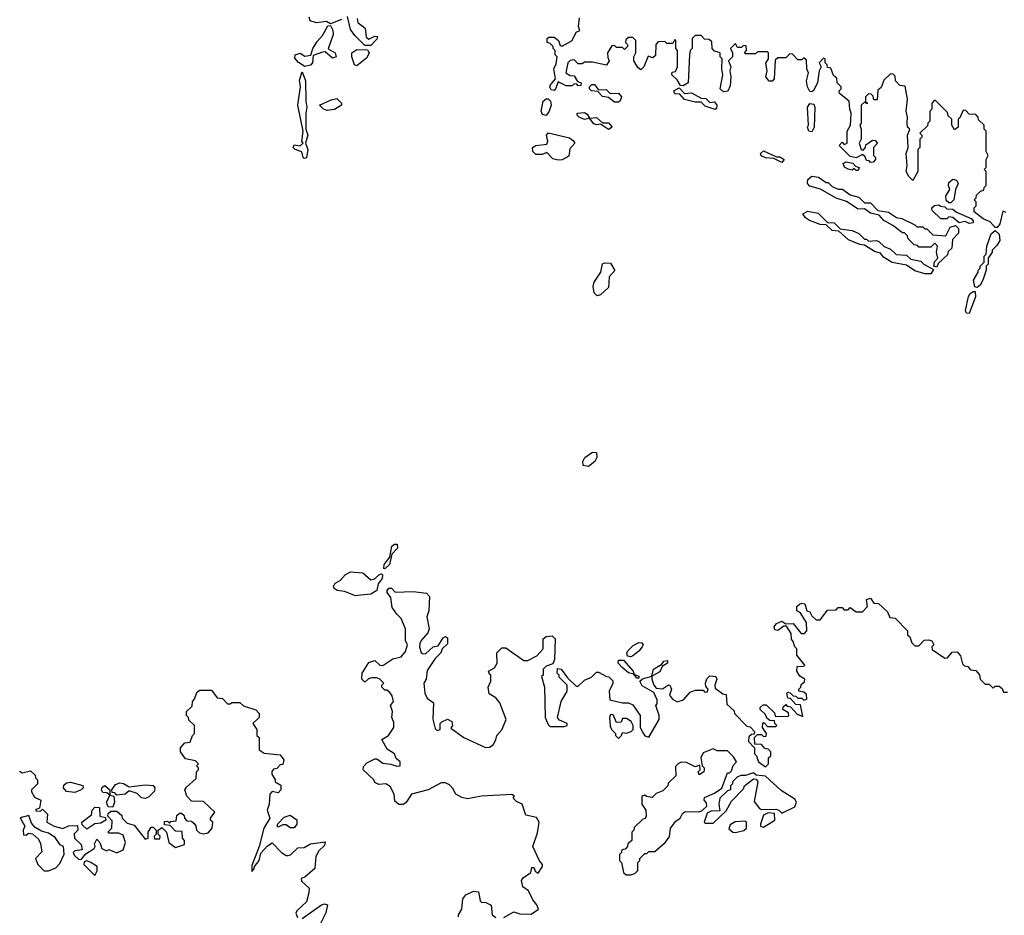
# Model space of a CAD drawing. Extents: x 2601477 to 2753313, y 449408 to 581029.
# Tile 183 of 203: x 2689502 to 2694390, y 529123 to 533569. Entities that reach past the tile are written whole.
import ezdxf

# ---------------------------------------------------------------- set-up
doc = ezdxf.new("R2010")
doc.units = 0

msp = doc.modelspace()

# ---------------------------------------------------------------- linework, layer by layer
at = {"layer": '0CON05XD'}
for points in [[(2691100, 533570), (2691045, 533547.5), (2691025, 533560), (2690975, 533552.5), (2690943.6, 533563.6), (2690938.3, 533581.7)], [(2691177.5, 533575), (2691180, 533555), (2691217, 533527), (2691221.7, 533481.7), (2691235, 533472.5), (2691265, 533486.7), (2691277.5, 533485), (2691275, 533472.5), (2691245, 533440), (2691215, 533440), (2691165, 533490), (2691145, 533520), (2691130, 533585)], [(2693541.7, 533291.7), (2693528.3, 533328.3), (2693511.7, 533331.7), (2693510, 533345), (2693500, 533355), (2693500, 533375), (2693491.7, 533378.3), (2693470, 533355), (2693480, 533335), (2693470, 533315), (2693462.5, 533255), (2693443, 533217), (2693435, 533210), (2693425, 533212.5), (2693412.5, 533235), (2693407.5, 533265), (2693417.5, 533305), (2693410, 533325), (2693408.3, 533368.3), (2693395, 533380), (2693385, 533370), (2693365, 533370), (2693338.3, 533398.3), (2693325, 533400), (2693305, 533380), (2693265, 533380), (2693252.5, 533367.5), (2693246.7, 533275), (2693236.7, 533263.3), (2693223, 533263), (2693206.7, 533285), (2693213.3, 533315), (2693206.4, 533353.6), (2693220, 533375), (2693220, 533405), (2693215, 533410), (2693165, 533410), (2693155, 533400), (2693105, 533400), (2693100, 533405), (2693110, 533415), (2693108.3, 533438.3), (2693095, 533440), (2693085, 533430), (2693065, 533430), (2693055, 533450), (2693030, 533425), (2693040, 533405), (2693040, 533385), (2693020, 533365), (2693032.5, 533335), (2693027.5, 533315), (2693032.5, 533285), (2693029.3, 533240.7), (2693016.7, 533213.3), (2692995, 533210), (2692980, 533225), (2692992.5, 533295), (2692987.5, 533325), (2692990, 533375), (2692980, 533385), (2692980, 533405), (2692951.7, 533411.7), (2692940, 533425), (2692938.3, 533458.3), (2692925, 533470), (2692901.7, 533471.7), (2692885, 533490), (2692855, 533490), (2692840, 533475), (2692840, 533425), (2692830, 533415), (2692827.5, 533395), (2692820, 533255), (2692795, 533240), (2692781.7, 533241.7), (2692765, 533270), (2692740, 533295), (2692741.7, 533308.3), (2692758.3, 533311.7), (2692767.5, 533335), (2692767.5, 533415), (2692760, 533425), (2692760, 533465), (2692755, 533470), (2692745, 533450), (2692715, 533450), (2692705, 533460), (2692671.7, 533458.3), (2692660, 533445), (2692658.3, 533391.7), (2692645, 533380), (2692621.7, 533388.3), (2692600, 533335), (2692585, 533320), (2692570.7, 533330.7), (2692550, 533365), (2692550, 533385), (2692560, 533405), (2692560, 533465), (2692545, 533480), (2692525, 533480), (2692511.7, 533468.3), (2692510, 533455), (2692520, 533445), (2692520, 533435), (2692505, 533420), (2692495, 533430), (2692465, 533430), (2692455, 533440), (2692441.7, 533438.3), (2692420, 533405), (2692421.7, 533381.7), (2692427.5, 533365), (2692415, 533342.5), (2692345, 533357.5), (2692305, 533357.5), (2692295, 533350), (2692275, 533350), (2692255, 533370), (2692235, 533366.7), (2692223.3, 533355), (2692212.5, 533305), (2692235, 533292.5), (2692255, 533290), (2692271.7, 533261.7), (2692290, 533255), (2692288.3, 533241.7), (2692275, 533240), (2692268.3, 533248.3), (2692255, 533250), (2692245, 533240), (2692215, 533240), (2692175, 533260), (2692162.5, 533225), (2692155, 533217.5), (2692140.7, 533220.7), (2692134, 533234), (2692136.2, 533245), (2692162.5, 533275), (2692153.3, 533325), (2692165, 533350), (2692170, 533385), (2692160, 533395), (2692160, 533415), (2692150, 533425), (2692150, 533435), (2692135, 533450), (2692120, 533455), (2692120, 533475), (2692128.3, 533481.7), (2692155, 533482.5), (2692176.1, 533466.1), (2692185, 533440), (2692195, 533437.5), (2692243.8, 533466.2), (2692263.6, 533506.4), (2692282.5, 533515), (2692276.7, 533535), (2692281.7, 533578.3)], [(2690916.7, 533336.7), (2690886.4, 533356.4), (2690868.3, 533378.3), (2690870, 533395), (2690895, 533402.5), (2690918.3, 533388.3), (2690947.5, 533392.5), (2690956.7, 533425), (2690978.8, 533461.2), (2691005, 533490), (2691031.7, 533538.3), (2691045, 533540), (2691057.1, 533517.1), (2691058.5, 533495), (2691033.6, 533423.6), (2691067.5, 533405), (2691072.5, 533385), (2691055, 533377.5), (2691018.8, 533408.8), (2691005, 533407.5), (2690958.3, 533391.7), (2690955.5, 533355), (2690945, 533342.2), (2690916.7, 533336.7)], [(2691175, 533340), (2691163.3, 533345), (2691150, 533385), (2691150, 533405), (2691175, 533420), (2691228.3, 533418.3), (2691237.5, 533405), (2691225, 533380), (2691175, 533340)], [(2690915, 532880), (2690910, 532885), (2690903, 532913), (2690870, 532925), (2690860, 532935), (2690865, 532947.5), (2690895, 532942.5), (2690910, 532955), (2690903.3, 532963.3), (2690910, 533015), (2690883.3, 533145), (2690896, 533235), (2690891.2, 533268.8), (2690905, 533310), (2690920.5, 533265), (2690921.9, 533165), (2690928.1, 533135), (2690922, 533105), (2690922.5, 533025), (2690932, 532995), (2690920, 532955), (2690932, 532925), (2690925, 532883.3), (2690915, 532880)], [(2694398.3, 532611.7), (2694381.7, 532618.3), (2694367.5, 532555), (2694355, 532537.5), (2694345, 532537.5), (2694320, 532565), (2694285, 532580), (2694240, 532615), (2694240, 532635), (2694250, 532645), (2694250, 532665), (2694240, 532675), (2694250, 532685), (2694251.7, 532698.3), (2694271.7, 532718.3), (2694288.3, 532721.7), (2694290, 532735), (2694300, 532745), (2694300, 532815), (2694290, 532825), (2694300, 532835), (2694300, 532875), (2694310, 532895), (2694300, 532915), (2694300, 533015), (2694290, 533025), (2694290, 533045), (2694261.7, 533071.7), (2694260, 533085), (2694248.3, 533098.3), (2694215, 533100), (2694198.3, 533118.3), (2694185, 533120), (2694168.3, 533081.7), (2694160, 533075), (2694160, 533035), (2694141.7, 533021.7), (2694130, 533045), (2694130, 533075), (2694111.7, 533091.7), (2694108.3, 533108.3), (2694048.3, 533168.3), (2694041.7, 533168.3), (2694030, 533155), (2694030, 533125), (2694020, 533115), (2694020, 533065), (2694010, 533055), (2694008.3, 533041.7), (2693970, 533005), (2693980, 532995), (2693980, 532985), (2693970, 532975), (2693970, 532935), (2693960, 532925), (2693960, 532815), (2693935, 532770), (2693915, 532790), (2693902.5, 532815), (2693907.5, 532845), (2693902.5, 532905), (2693912.5, 532935), (2693910, 532995), (2693920, 533025), (2693910, 533035), (2693907.5, 533055), (2693910, 533085), (2693902.5, 533115), (2693910, 533175), (2693898.3, 533238.3), (2693871.7, 533241.7), (2693850, 533265), (2693848.3, 533288.3), (2693838.3, 533298.3), (2693825, 533300), (2693791.7, 533268.3), (2693778.3, 533231.7), (2693761.7, 533218.3), (2693758.3, 533171.7), (2693741.7, 533171.7), (2693738.3, 533188.3), (2693728.3, 533198.3), (2693715, 533200), (2693700, 533185), (2693700, 533160), (2693708.3, 533158.3), (2693708.3, 533151.7), (2693695, 533160), (2693680, 533145), (2693680, 533055), (2693673.3, 533045), (2693680, 533025), (2693680, 532975), (2693670, 532955), (2693680, 532925), (2693688.3, 532921.7), (2693700, 532935), (2693701.7, 532948.3), (2693735, 532970), (2693748.3, 532968.3), (2693760, 532955), (2693740, 532935), (2693740, 532895), (2693750, 532885), (2693750, 532875), (2693738.3, 532861.7), (2693725, 532860), (2693718.3, 532868.3), (2693705, 532870), (2693698.3, 532888.3), (2693685, 532900), (2693655, 532882.5), (2693625, 532890), (2693570, 532945), (2693585, 532960), (2693595, 532950), (2693610, 532955), (2693610, 533015), (2693626.7, 533045), (2693630, 533105), (2693622.5, 533125), (2693620, 533165), (2693571.7, 533201.7), (2693570, 533215), (2693580, 533225), (2693580, 533235), (2693560, 533255), (2693558.3, 533278.3), (2693541.7, 533291.7)], [(2692475, 533160), (2692455, 533160), (2692425, 533182.5), (2692395, 533187.5), (2692371.7, 533211.7), (2692340, 533215), (2692330, 533225), (2692330, 533235), (2692343, 533247), (2692355, 533247.5), (2692375, 533220), (2692413, 533223), (2692433, 533203), (2692475, 533203.3), (2692490, 533185), (2692483.6, 533166.4), (2692475, 533160)], [(2692955, 533122.5), (2692905, 533140), (2692885, 533160), (2692855, 533160), (2692803, 533173), (2692778.3, 533198.3), (2692755, 533200), (2692750, 533215), (2692775, 533230), (2692802.5, 533202.5), (2692836.4, 533206.4), (2692885, 533180), (2692908.3, 533178.3), (2692928.3, 533158.3), (2692951.7, 533161.7), (2692962.5, 533145), (2692961.7, 533128.3), (2692955, 533122.5)], [(2691028.3, 533118.3), (2691010, 533125), (2690990, 533145), (2691048.3, 533171.7), (2691077, 533177), (2691100, 533155), (2691100, 533145), (2691065, 533122.5), (2691028.3, 533118.3)], [(2692115, 533093.8), (2692097.5, 533097.5), (2692090.8, 533115), (2692101.2, 533165), (2692115, 533176.2), (2692125, 533176.7), (2692137.5, 533165), (2692140, 533145), (2692130, 533115), (2692115, 533093.8)], [(2693435, 533012.5), (2693420, 533015), (2693412.5, 533035), (2693417.5, 533045), (2693413.3, 533135), (2693425, 533152.5), (2693445, 533150), (2693450, 533135), (2693446.7, 533035), (2693435, 533012.5)], [(2692425, 533023.3), (2692385, 533050), (2692365, 533046.7), (2692351.7, 533051.7), (2692330, 533080), (2692305, 533073.3), (2692280, 533085), (2692270, 533095), (2692270, 533105), (2692305, 533107.5), (2692319.3, 533099.3), (2692330, 533080), (2692365, 533083.3), (2692395, 533057.5), (2692425, 533057.5), (2692442.5, 533035), (2692425, 533023.3)], [(2692175, 532871.2), (2692148.3, 532878.3), (2692119.3, 532909.3), (2692095, 532900), (2692065, 532898.8), (2692048.8, 532915), (2692048, 532935), (2692065, 532944.3), (2692119.3, 532950.7), (2692123.3, 532965), (2692117.5, 532995), (2692125, 533006.7), (2692231.7, 532981.7), (2692249.5, 532969.5), (2692257.5, 532955), (2692232.3, 532927.7), (2692228.3, 532891.7), (2692195, 532873.3), (2692175, 532871.2)], [(2693285, 532860), (2693245, 532880), (2693205, 532882.5), (2693183.6, 532893.6), (2693180, 532905), (2693195, 532917.5), (2693258.3, 532888.3), (2693275, 532887.5), (2693297.5, 532875), (2693285, 532860)], [(2693665, 532820), (2693655, 532820), (2693645, 532830), (2693635, 532822.5), (2693615, 532827.5), (2693597, 532837), (2693590, 532855), (2693605, 532862.5), (2693637, 532857), (2693651.7, 532841.7), (2693670, 532835), (2693665, 532820)], [(2694055, 532340), (2694040, 532345), (2694043, 532367), (2694060, 532385), (2694052.5, 532415), (2694057.5, 532445), (2694045, 532460), (2694025, 532440), (2693965, 532440), (2693958.3, 532448.3), (2693941.7, 532451.7), (2693911.7, 532481.7), (2693910, 532495), (2693895, 532510), (2693885, 532510), (2693837, 532547), (2693791.2, 532571.2), (2693768.3, 532598.3), (2693725, 532607.5), (2693695, 532630), (2693665, 532627.5), (2693607, 532667), (2693555, 532682.5), (2693477, 532727), (2693425, 532742.5), (2693413.3, 532755), (2693413.9, 532776.1), (2693435, 532792.5), (2693467, 532787), (2693505, 532760), (2693515, 532760), (2693535, 532740), (2693565, 532727.5), (2693587, 532727), (2693625, 532700), (2693667, 532687), (2693695, 532660), (2693725, 532660), (2693761.7, 532621.7), (2693815, 532612.5), (2693855, 532587.5), (2693881.7, 532581.7), (2693945, 532550), (2693955, 532540), (2693985, 532540), (2693995, 532530), (2694005, 532530), (2694035, 532500), (2694100, 532495), (2694120.7, 532539.3), (2694147.5, 532547.5), (2694161.7, 532531.7), (2694161.7, 532508.3), (2694133, 532477), (2694130, 532435), (2694111.7, 532418.3), (2694108.3, 532401.7), (2694061.7, 532358.3), (2694055, 532340)], [(2694125, 532660), (2694115, 532660), (2694101.7, 532671.7), (2694100, 532695), (2694120, 532725), (2694112.5, 532745), (2694115, 532760), (2694135, 532777.5), (2694152.5, 532772.5), (2694160, 532755), (2694147.5, 532725), (2694140, 532675), (2694125, 532660)], [(2693995, 532306.7), (2693945, 532322.5), (2693905, 532350), (2693833, 532363), (2693790.7, 532390.7), (2693775, 532410), (2693745, 532417.5), (2693695, 532450), (2693673, 532453), (2693616.4, 532476.4), (2693568.3, 532518.3), (2693535, 532522.5), (2693505, 532550), (2693475, 532552.5), (2693422.3, 532572.3), (2693402.5, 532585), (2693390, 532605), (2693415, 532617.5), (2693465, 532607.5), (2693511.7, 532561.7), (2693545, 532560), (2693575, 532530), (2693635, 532522.5), (2693667, 532507), (2693695, 532480), (2693705, 532480), (2693715, 532470), (2693755, 532472.5), (2693767, 532467), (2693793, 532443), (2693825, 532430), (2693853, 532403), (2693905, 532400), (2693925, 532380), (2693975, 532370), (2693990, 532355), (2694038.3, 532328.3), (2694025, 532307.5), (2693995, 532306.7)], [(2694215, 532556.7), (2694195, 532567.5), (2694165, 532560), (2694135, 532587.5), (2694115, 532590), (2694105, 532580), (2694075, 532580), (2694031.7, 532621.7), (2694030, 532635), (2694043, 532647), (2694065, 532650), (2694073, 532643), (2694095, 532640), (2694105, 532630), (2694135, 532627.5), (2694153, 532613), (2694225, 532582.5), (2694235, 532570), (2694235, 532560), (2694215, 532556.7)], [(2694255, 532240), (2694243, 532243), (2694237.5, 532275), (2694260, 532315), (2694260, 532325), (2694270, 532335), (2694270, 532345), (2694290, 532365), (2694290, 532395), (2694300, 532405), (2694302.5, 532445), (2694323.8, 532506.2), (2694345, 532522.5), (2694363.9, 532503.9), (2694367, 532473), (2694353, 532447), (2694330, 532425), (2694330, 532415), (2694310, 532385), (2694310, 532355), (2694300, 532345), (2694300, 532325), (2694282.5, 532275), (2694269.3, 532250.7), (2694255, 532240)], [(2692368.3, 532198.3), (2692353, 532213), (2692348.8, 532245), (2692353.8, 532265), (2692387.5, 532315), (2692395, 532357.5), (2692405, 532362.5), (2692435, 532360), (2692457, 532323), (2692428.3, 532291.7), (2692425, 532240), (2692385, 532202.5), (2692368.3, 532198.3)], [(2694215, 532110), (2694201.7, 532111.7), (2694196.7, 532125), (2694212.5, 532195), (2694220.7, 532209.3), (2694235, 532220), (2694245, 532220), (2694246.4, 532193.6), (2694215, 532110)], [(2692325, 531350), (2692300, 531355), (2692297.5, 531375), (2692307.5, 531395), (2692345, 531422.5), (2692365, 531420), (2692367.5, 531395), (2692357.5, 531375), (2692325, 531350)], [(2691315, 530842.5), (2691310, 530845), (2691311.2, 530865), (2691338.8, 530901.2), (2691348.8, 530955), (2691362.5, 530965), (2691375.9, 530965.9), (2691376.9, 530945), (2691350, 530915), (2691338.6, 530865), (2691315, 530842.5)], [(2691168.3, 530708.3), (2691115, 530730), (2691077.5, 530735), (2691063.3, 530745), (2691060, 530755), (2691068.3, 530771.7), (2691092.5, 530785), (2691117, 530813), (2691145, 530827.5), (2691205, 530822.5), (2691245, 530787.5), (2691265, 530792.5), (2691285, 530813.3), (2691297.5, 530817.5), (2691302.5, 530812.5), (2691302, 530795), (2691281.7, 530768.3), (2691274.2, 530735), (2691245, 530716.7), (2691195, 530712.5), (2691168.3, 530708.3)], [(2691968.3, 529688.3), (2691952.5, 529705), (2691957.5, 529715), (2691945, 529722.5), (2691795, 529713.8), (2691725, 529701.2), (2691697, 529707), (2691667.5, 529725), (2691653, 529753), (2691635, 529770), (2691615, 529780), (2691595, 529780), (2691530, 529745), (2691446.4, 529723.6), (2691419.3, 529680.7), (2691405, 529672.5), (2691383.6, 529673.6), (2691365, 529690), (2691361.2, 529725), (2691341.7, 529761.7), (2691320, 529775), (2691285, 529772.5), (2691265, 529782.5), (2691260, 529795), (2691207.5, 529845), (2691208.3, 529861.7), (2691225, 529880), (2691265, 529900), (2691275, 529900), (2691305, 529877.5), (2691345, 529873.3), (2691375, 529862.5), (2691390, 529865), (2691390, 529885), (2691371.7, 529901.7), (2691362.5, 529925), (2691327, 529947), (2691300, 529995), (2691332.5, 530015), (2691360, 530055), (2691359.3, 530079.3), (2691350, 530105), (2691352.5, 530135), (2691342.5, 530165), (2691357.5, 530185), (2691351.7, 530211.7), (2691339.3, 530229.3), (2691325, 530240), (2691315, 530240), (2691300, 530255), (2691300, 530265), (2691310, 530275), (2691290, 530295), (2691275, 530302.5), (2691248.3, 530301.7), (2691233, 530297), (2691215, 530280), (2691200, 530295), (2691202.5, 530325), (2691235, 530377.5), (2691265, 530387.5), (2691290, 530365), (2691305, 530362.5), (2691355, 530396), (2691395, 530406.2), (2691417.7, 530432.3), (2691426.7, 530465), (2691417, 530487), (2691417.5, 530545), (2691395, 530596.2), (2691375, 530618), (2691351.1, 530651.1), (2691345, 530700), (2691326.7, 530725), (2691326.2, 530735), (2691335, 530746.2), (2691347.3, 530747.3), (2691366.4, 530726.4), (2691455, 530730), (2691521.7, 530721.7), (2691536.7, 530705), (2691533.8, 530635), (2691523.9, 530603.9), (2691534.2, 530545), (2691528.8, 530525), (2691495, 530487.5), (2691488.3, 530471.7), (2691486.1, 530453.9), (2691495, 530426.7), (2691505, 530420), (2691518.3, 530421.7), (2691554.3, 530455.7), (2691578.8, 530461.2), (2691605, 530500), (2691615, 530506.7), (2691625, 530500), (2691625, 530470), (2691600, 530445), (2691592.5, 530425), (2691565, 530397.5), (2691525, 530337.5), (2691520, 530295), (2691507.5, 530275), (2691513.8, 530225), (2691525, 530200), (2691557, 530177), (2691553, 530097), (2691565, 530050), (2691575, 530040), (2691590, 530045), (2691590, 530075), (2691597, 530083), (2691626.1, 530096.1), (2691647.5, 530085), (2691650, 530065), (2691641.7, 530051.7), (2691707.5, 530005), (2691815, 529956.2), (2691835, 529956.7), (2691851.7, 529968.3), (2691866.4, 529993.6), (2691870, 530015), (2691895.9, 530044.1), (2691916.2, 530095), (2691885, 530177.5), (2691865, 530202.5), (2691833, 530223), (2691827.5, 530255), (2691840, 530285), (2691840, 530315), (2691835, 530320), (2691830, 530335), (2691859.3, 530350.7), (2691872.5, 530375), (2691870, 530425), (2691895, 530450), (2691915, 530450), (2692005, 530387.5), (2692025, 530387.5), (2692069.3, 530410.7), (2692100, 530445), (2692100, 530495), (2692115, 530507.5), (2692145, 530510), (2692160, 530495), (2692157, 530393), (2692148.3, 530371.7), (2692115, 530360), (2692100, 530345), (2692100, 530315), (2692092.5, 530307.5), (2692107.5, 530255), (2692110, 530105), (2692125, 530070), (2692135, 530060), (2692205, 530060), (2692220, 530065), (2692220, 530075), (2692181.7, 530091.7), (2692172.5, 530105), (2692190, 530185), (2692220, 530235), (2692220, 530265), (2692180, 530305), (2692180, 530315), (2692170, 530325), (2692171.7, 530348.3), (2692190, 530345), (2692221.7, 530301.7), (2692265, 530260), (2692275, 530260), (2692305, 530290), (2692340, 530305), (2692365, 530330), (2692375, 530330), (2692415, 530307.5), (2692427, 530307), (2692447, 530287), (2692447, 530273), (2692427.5, 530235), (2692431.7, 530191.7), (2692495, 530177.5), (2692525, 530177.5), (2692545, 530167.5), (2692582.5, 530115), (2692582.5, 530055), (2692596.4, 530026.4), (2692605, 530013.3), (2692625, 530007.5), (2692676.2, 530095), (2692676.7, 530115), (2692660, 530165), (2692667, 530173), (2692667, 530193), (2692649.2, 530229.2), (2692592.7, 530262.7), (2692580, 530285), (2692593, 530297), (2692640, 530310), (2692647.5, 530345), (2692690, 530370), (2692700, 530385), (2692718.3, 530388.3), (2692717.5, 530375), (2692691.7, 530358.3), (2692679.3, 530330.7), (2692640, 530310), (2692640, 530295), (2692650, 530265), (2692661.2, 530251.2), (2692693, 530247), (2692723, 530267), (2692730, 530265), (2692737.5, 530245), (2692727.5, 530215), (2692742.5, 530195), (2692765, 530182.5), (2692797, 530193), (2692830, 530230), (2692855, 530240), (2692895, 530240), (2692901.7, 530231.7), (2692915, 530230), (2692920, 530245), (2692908.3, 530258.3), (2692906.7, 530275), (2692913, 530297), (2692928.3, 530311.7), (2692958.3, 530308.3), (2692962.5, 530295), (2692953.3, 530265), (2692955, 530250), (2692991.7, 530221.7), (2693008.3, 530218.3), (2693011.7, 530171.7), (2693048.3, 530138.3), (2693050, 530125), (2693111.7, 530061.7), (2693128.3, 530058.3), (2693150, 530035), (2693148.3, 530021.7), (2693135, 530020), (2693121.7, 530008.3), (2693120, 529985), (2693150, 529955), (2693150, 529925), (2693160, 529915), (2693170, 529885), (2693205, 529860), (2693220, 529875), (2693220, 529905), (2693230, 529915), (2693230, 529935), (2693218.3, 529948.3), (2693201.7, 529951.7), (2693185, 529970), (2693151.7, 529971.7), (2693150, 530005), (2693165, 530020), (2693185, 530020), (2693195, 530010), (2693208.3, 530011.7), (2693210, 530025), (2693190, 530055), (2693191.7, 530078.3), (2693198.3, 530078.3), (2693215, 530060), (2693255, 530060), (2693260, 530065), (2693250, 530075), (2693248.3, 530088.3), (2693225, 530090), (2693211.7, 530101.7), (2693205, 530120), (2693177.5, 530145), (2693177.5, 530155), (2693193, 530167), (2693207, 530167), (2693248.3, 530128.3), (2693251.7, 530111.7), (2693315, 530110), (2693320, 530115), (2693318.3, 530128.3), (2693290, 530145), (2693291.7, 530158.3), (2693305, 530170), (2693311.7, 530161.7), (2693328.3, 530158.3), (2693361.7, 530121.7), (2693390, 530110), (2693378.3, 530168.3), (2693355, 530170), (2693328.3, 530198.3), (2693315, 530200), (2693310, 530225), (2693315, 530230), (2693327, 530227), (2693341.7, 530211.7), (2693355, 530210), (2693365, 530200), (2693385, 530200), (2693395, 530190), (2693410, 530195), (2693408.3, 530218.3), (2693395, 530230), (2693370, 530235), (2693370, 530245), (2693380, 530255), (2693381.7, 530268.3), (2693398.3, 530281.7), (2693400, 530295), (2693375, 530310), (2693360, 530335), (2693361.7, 530358.3), (2693395, 530360), (2693400, 530365), (2693360, 530415), (2693360, 530445), (2693350, 530455), (2693341.7, 530481.7), (2693333, 530493), (2693331.7, 530521.7), (2693308.3, 530558.3), (2693295, 530557.5), (2693265, 530536.7), (2693250.7, 530540.7), (2693246.7, 530555), (2693259.3, 530570.7), (2693285, 530582.5), (2693305, 530570), (2693341.7, 530571.7), (2693381.7, 530521.7), (2693398.3, 530521.7), (2693410, 530535), (2693407, 530577), (2693376.7, 530626.7), (2693360, 530635), (2693360, 530655), (2693373, 530667), (2693385, 530672.5), (2693399.3, 530669.3), (2693410, 530635), (2693425, 530630), (2693435, 530610), (2693455, 530590), (2693475, 530590), (2693511.7, 530638.3), (2693555, 530640), (2693565, 530650), (2693585, 530650), (2693595, 530640), (2693615, 530640), (2693625, 530650), (2693655, 530630), (2693685, 530630), (2693710, 530655), (2693705, 530690), (2693725, 530697.5), (2693741.7, 530671.7), (2693765, 530670), (2693809.3, 530629.3), (2693821.7, 530601.7), (2693848.3, 530598.3), (2693910, 530535), (2693910, 530515), (2693920, 530505), (2693930, 530475), (2693945, 530460), (2693965, 530460), (2693991.7, 530488.3), (2694015, 530490), (2694030, 530485), (2694040, 530465), (2694030, 530455), (2694031.7, 530441.7), (2694095, 530400), (2694108.3, 530401.7), (2694131.7, 530428.3), (2694155, 530430), (2694171.7, 530411.7), (2694181.7, 530371.7), (2694191.7, 530361.7), (2694208.3, 530358.3), (2694221.7, 530341.7), (2694248.3, 530338.3), (2694267, 530317), (2694270, 530295), (2694295, 530270), (2694315, 530270), (2694335, 530250), (2694345, 530260), (2694365, 530260), (2694378.3, 530248.3), (2694385, 530230), (2694405, 530230)], [(2692535, 530406.2), (2692520, 530410), (2692516, 530425), (2692521.9, 530438.1), (2692547.3, 530462.7), (2692575, 530476.7), (2692590, 530475), (2692596.7, 530465), (2692592.5, 530455), (2692576, 530434), (2692545, 530411.2), (2692535, 530406.2)], [(2692575, 530300), (2692565, 530300), (2692550, 530320), (2692525, 530326.7), (2692492.3, 530352.3), (2692472.5, 530375), (2692475, 530390), (2692499.3, 530389.3), (2692547.5, 530335), (2692550, 530320), (2692575, 530310), (2692575, 530300)], [(2689501.7, 529838.3), (2689515, 529830), (2689555, 529840), (2689578.3, 529818.3), (2689580, 529805), (2689590, 529795), (2689590, 529775), (2689560, 529745), (2689560, 529735), (2689575, 529710), (2689607.5, 529695), (2689600, 529655), (2689581.7, 529648.3), (2689581.7, 529641.7), (2689605, 529640), (2689615, 529650), (2689640, 529625), (2689636.7, 529585), (2689672.5, 529565), (2689716.7, 529553.3), (2689745, 529567.5), (2689788.3, 529568.3), (2689790, 529545), (2689773, 529527), (2689773.8, 529505), (2689806.7, 529475), (2689812.5, 529447.5), (2689775, 529442.5), (2689767.5, 529435), (2689771.7, 529421.7), (2689795, 529400), (2689808.3, 529401.7), (2689831.2, 529428.8), (2689872.5, 529455), (2689877.5, 529465), (2689873, 529477), (2689885, 529500), (2689900, 529485), (2689910, 529455), (2689933, 529443), (2689945, 529450), (2689985, 529432.5), (2690015, 529447.5), (2690026.7, 529485), (2690015, 529520), (2689995, 529530), (2689945, 529530), (2689940, 529535), (2689960, 529555), (2689961.7, 529591.7), (2689940, 529615), (2689941.7, 529628.3), (2689955, 529640), (2689985, 529640), (2690008.3, 529618.3), (2690010, 529605), (2690035, 529580), (2690070, 529570), (2690125, 529500), (2690140, 529505), (2690140, 529535), (2690155, 529560), (2690165, 529560), (2690180, 529545), (2690180, 529525), (2690170, 529515), (2690171.7, 529501.7), (2690198.3, 529501.7), (2690200, 529515), (2690190, 529525), (2690190, 529545), (2690208.3, 529558.3), (2690230, 529535), (2690242.5, 529485), (2690275, 529460), (2690320, 529475), (2690320, 529495), (2690310, 529505), (2690308.3, 529538.3), (2690275, 529540), (2690248.3, 529568.3), (2690221.7, 529571.7), (2690221.7, 529588.3), (2690235, 529590), (2690245, 529580), (2690251.7, 529588.3), (2690278.3, 529591.7), (2690281.7, 529618.3), (2690295, 529630), (2690305, 529630), (2690318.3, 529618.3), (2690320, 529605), (2690331.7, 529591.7), (2690355, 529590), (2690368.3, 529578.3), (2690377, 529567), (2690380, 529545), (2690395, 529532.5), (2690415, 529527.5), (2690437, 529533), (2690457.5, 529555), (2690460, 529585), (2690450, 529595), (2690450, 529605), (2690470, 529635), (2690415, 529687.5), (2690355, 529690), (2690332.5, 529715), (2690322.5, 529745), (2690330.7, 529759.3), (2690378.3, 529801.7), (2690380, 529835), (2690390, 529845), (2690390, 529855), (2690380, 529865), (2690390, 529875), (2690375, 529890), (2690325, 529900), (2690300, 529935), (2690300, 529955), (2690321.7, 529978.3), (2690348.3, 529981.7), (2690360, 530015), (2690370, 530025), (2690370, 530065), (2690341.7, 530091.7), (2690340, 530105), (2690330, 530115), (2690330, 530135), (2690358.3, 530161.7), (2690360, 530185), (2690370, 530195), (2690381.7, 530228.3), (2690395, 530240), (2690455, 530240), (2690481.7, 530201.7), (2690508.3, 530198.3), (2690533, 530173), (2690547, 530173), (2690555, 530180), (2690595, 530180), (2690613, 530163), (2690675, 530143.3), (2690690, 530125), (2690690, 530105), (2690660, 530075), (2690680, 530045), (2690680, 530015), (2690690, 530005), (2690690, 529945), (2690715, 529927.5), (2690795, 529918.8), (2690813.3, 529895), (2690808.3, 529871.7), (2690795, 529870), (2690778.3, 529851.7), (2690761.7, 529848.3), (2690753, 529837), (2690753, 529823), (2690770, 529795), (2690770, 529785), (2690798.8, 529768.8), (2690798, 529745), (2690785, 529730), (2690755, 529737.5), (2690743.3, 529725), (2690740, 529675), (2690731.2, 529645), (2690743.8, 529605), (2690714, 529555), (2690691.2, 529465), (2690655, 529370), (2690655, 529340), (2690666.1, 529353.9), (2690667.5, 529365), (2690690, 529395), (2690699.3, 529430.7), (2690732.3, 529467.7), (2690755, 529482.5), (2690802.5, 529435), (2690825, 529420), (2690835, 529420), (2690846.4, 529423.6), (2690883, 529457), (2690915, 529460), (2690945, 529477.5), (2691018.3, 529488.3), (2691015, 529470), (2690987, 529443), (2690972.5, 529415), (2690967.5, 529355), (2690918.3, 529311.7), (2690900, 529305), (2690901.7, 529291.7), (2690938.3, 529258.3), (2690937.5, 529235), (2690925, 529190), (2690877.5, 529145), (2690873, 529133), (2690881.7, 529111.7)], [(2692475, 530000), (2692490, 530015), (2692495, 530030), (2692515, 530027.5), (2692537.5, 530035), (2692547.5, 530045), (2692547.5, 530065), (2692537.5, 530085), (2692515, 530100), (2692495, 530100), (2692488.3, 530081.7), (2692465, 530080), (2692448.3, 530118.3), (2692435, 530120), (2692430, 530105), (2692433, 530063), (2692440, 530045), (2692460, 530025), (2692460, 530015), (2692475, 530000)], [(2692513, 529323), (2692535, 529323.3), (2692555, 529330), (2692570, 529345), (2692570, 529385), (2692580, 529395), (2692580, 529405), (2692605, 529430), (2692615, 529430), (2692625, 529440), (2692655, 529440), (2692706.4, 529483.6), (2692727, 529513), (2692732.5, 529555), (2692760, 529590), (2692780, 529605), (2692791.7, 529628.3), (2692805, 529637.5), (2692873.9, 529636.1), (2692888, 529642), (2692912.5, 529665), (2692911.7, 529681.7), (2692900, 529695), (2692901.7, 529708.3), (2692950.7, 529729.3), (2692986.7, 529753.3), (2693015, 529830), (2693025, 529830), (2693035, 529840), (2693043, 529867), (2693060, 529885), (2693045, 529910), (2693015, 529940), (2692965, 529940), (2692945, 529950), (2692895, 529930), (2692882.5, 529905), (2692890, 529865), (2692900, 529855), (2692900, 529845), (2692897.5, 529835), (2692875, 529820), (2692870, 529835), (2692880, 529845), (2692878.3, 529868.3), (2692855, 529860), (2692811.7, 529881.7), (2692785, 529882.5), (2692770, 529875), (2692758.3, 529861.7), (2692760, 529815), (2692721.7, 529778.3), (2692720, 529765), (2692695, 529740), (2692661.7, 529728.3), (2692641.7, 529708.3), (2692613, 529713), (2692605, 529720), (2692590, 529715), (2692590, 529675), (2692610, 529645), (2692612.5, 529615), (2692606.4, 529603.6), (2692595, 529600), (2692551.7, 529558.3), (2692550, 529545), (2692540, 529535), (2692540, 529495), (2692521.7, 529478.3), (2692520, 529465), (2692508.3, 529451.7), (2692491.7, 529448.3), (2692490, 529435), (2692480, 529425), (2692480, 529395), (2692490, 529385), (2692500, 529335), (2692513, 529323)], [(2692945, 529580), (2693008.3, 529641.7), (2693035, 529690), (2693095, 529750), (2693100, 529765), (2693145, 529800), (2693158.3, 529798.3), (2693166.7, 529785), (2693148.3, 529688.3), (2693175, 529652.5), (2693185, 529647.5), (2693255, 529650), (2693270, 529645), (2693285, 529630), (2693349.4, 529660.6), (2693358.8, 529685), (2693350, 529700), (2693282.6, 529742.6), (2693203.6, 529813.6), (2693158.3, 529818.3), (2693145, 529830), (2693105, 529817.5), (2693083, 529817), (2693065, 529810), (2693040, 529785), (2693040, 529775), (2693030, 529765), (2693030, 529745), (2693015, 529740), (2692977.5, 529705), (2692972.5, 529675), (2692978.3, 529641.7), (2692935, 529640), (2692915, 529630), (2692900, 529585), (2692905, 529580), (2692945, 529580)], [(2689775, 529732.5), (2689735, 529738), (2689720, 529755), (2689721.7, 529768.3), (2689735, 529780), (2689755, 529783.8), (2689815, 529767.5), (2689817.5, 529755), (2689807.5, 529745), (2689775, 529732.5)], [(2690125, 529702.5), (2690106.4, 529706.4), (2690085, 529727.5), (2690045, 529740), (2690026.2, 529723.8), (2689985, 529720), (2689975, 529730), (2689961.7, 529731.7), (2689960, 529745), (2689978.3, 529771.7), (2689999.3, 529780.7), (2690017.7, 529777.7), (2690045, 529760), (2690125, 529771.2), (2690165, 529766.7), (2690173.3, 529755), (2690170.7, 529739.3), (2690141.2, 529708.8), (2690125, 529702.5)], [(2689965, 529660), (2689941.7, 529661.7), (2689932.5, 529682.5), (2689950, 529720), (2689935, 529730), (2689915, 529732.5), (2689907.5, 529745), (2689910.7, 529759.3), (2689925, 529767.5), (2689950, 529745), (2689950, 529720), (2689970, 529715), (2689972.5, 529685), (2689965, 529660)], [(2691905, 529112.5), (2691955, 529140), (2691985, 529130), (2692041.7, 529128.3), (2692077, 529153), (2692070, 529175), (2692049.3, 529199.3), (2692027.5, 529245), (2692000, 529265), (2691992.5, 529295), (2692000.7, 529309.3), (2692040, 529335), (2692045, 529360), (2692055, 529360), (2692061.7, 529341.7), (2692075, 529332.5), (2692097.5, 529365), (2692097.5, 529375), (2692083, 529393), (2692050, 529465), (2692071.7, 529531.7), (2692080, 529585), (2692068.3, 529608.3), (2692015, 529620), (2691996.7, 529675), (2691968.3, 529688.3)], [(2689835, 529550), (2689811.7, 529571.7), (2689810, 529585), (2689858.3, 529621.7), (2689862.5, 529645), (2689875, 529660), (2689898.3, 529658.3), (2689900, 529615), (2689928.3, 529608.3), (2689930, 529595), (2689905, 529580), (2689875, 529577.5), (2689835, 529550)], [(2689645, 529343.3), (2689680.7, 529359.3), (2689700.7, 529379.3), (2689723, 529427), (2689720, 529465), (2689703.1, 529473.1), (2689678.9, 529508.9), (2689645, 529530.8), (2689610.5, 529540.5), (2689578.8, 529558.8), (2689560.9, 529580.9), (2689547.5, 529617.5), (2689504.1, 529605.9), (2689527.5, 529565), (2689520, 529545), (2689521.7, 529521.7), (2689535, 529520), (2689545, 529530), (2689565, 529527.5), (2689595, 529500), (2689605, 529480), (2689611.7, 529438.3), (2689580, 529405), (2689592.5, 529375), (2689623.9, 529343.9), (2689645, 529343.3)], [(2690865, 529557.5), (2690845, 529557.5), (2690825, 529572.5), (2690808.3, 529571.7), (2690785, 529560), (2690780, 529565), (2690783.6, 529576.4), (2690815, 529610), (2690845, 529620), (2690877, 529597), (2690877.5, 529575), (2690865, 529557.5)], [(2693055, 529533.8), (2693096.7, 529543.3), (2693110, 529555), (2693110, 529585), (2693105, 529590), (2693053.6, 529586.4), (2693028.3, 529571.7), (2693021.7, 529551.7), (2693042.5, 529535), (2693055, 529533.8)], [(2693195, 529560), (2693250, 529595), (2693248.3, 529628.3), (2693218.3, 529631.7), (2693195, 529620), (2693180, 529575), (2693180, 529565), (2693195, 529560)], [(2689875, 529320), (2689886.4, 529343.6), (2689886.2, 529365), (2689855, 529385.8), (2689835, 529392.5), (2689821.7, 529388.3), (2689820, 529375), (2689875, 529320)], [(2691680, 529115), (2691680, 529125), (2691697, 529153), (2691702.5, 529205), (2691717.5, 529225), (2691755, 529243.3), (2691779.3, 529239.3), (2691787.5, 529195), (2691795, 529187.5), (2691816.4, 529186.4), (2691843, 529173), (2691847.5, 529125), (2691865, 529112.5)], [(2690905, 529107.5), (2691000, 529175), (2691015, 529180), (2691030, 529175), (2691022.5, 529135), (2690992.5, 529075)]]:
    msp.add_lwpolyline(points, dxfattribs=at)

doc.saveas('drawing.dxf')
